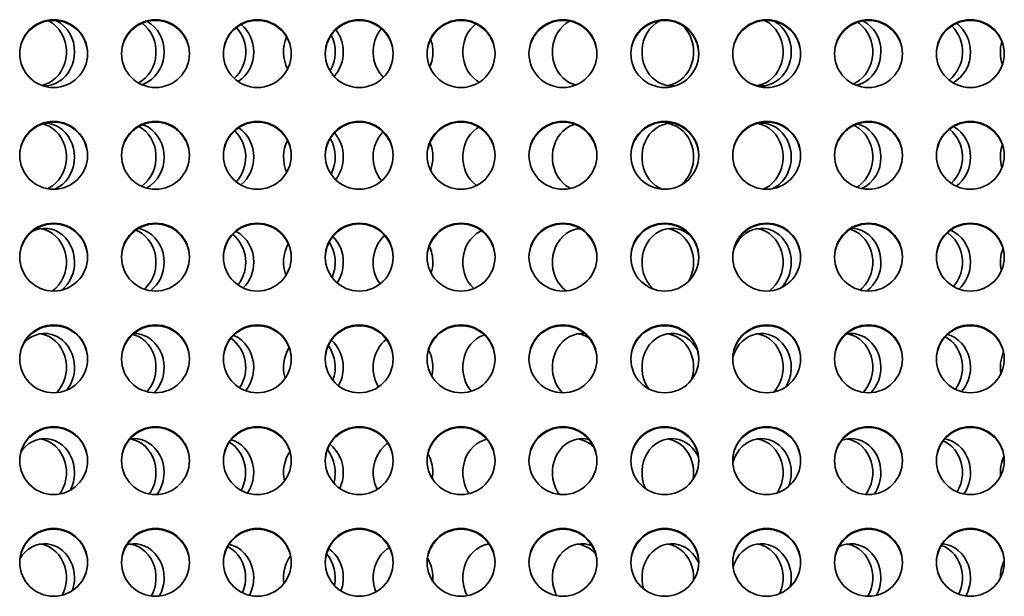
# Model space of a CAD drawing. Header units: millimetres. Extents: x -14862 to 14862, y -10512 to 10512.
# Tile 190 of 199: x 9162 to 9742, y 7243 to 7583. Entities that reach past the tile are written whole.
import ezdxf

# ---------------------------------------------------------------- set-up
doc = ezdxf.new("R2010")
doc.units = ezdxf.units.MM
doc.header["$LTSCALE"] = 4
doc.layers.add('几何体', color=7, linetype='Continuous', lineweight=35)

msp = doc.modelspace()

# ---------------------------------------------------------------- linework, layer by layer
at = {"layer": '几何体'}
for p, q in [((9438.187, 7273.559), (9438.598, 7273.49)), ((9405.292, 7251.762), (9405.379, 7253.743))]:
    msp.add_line(p, q, dxfattribs=at)
for points in [[(9178.915, 7582.091), (9179.319, 7581.885), (9181.38, 7580.601), (9183.272, 7579.016), (9184.961, 7577.159), (9186.418, 7575.062), (9187.615, 7572.763), (9188.533, 7570.303), (9189.154, 7567.727), (9189.467, 7565.079), (9189.467, 7562.407), (9189.154, 7559.759), (9188.533, 7557.182), (9187.615, 7554.723), (9186.418, 7552.424), (9184.961, 7550.327), (9183.272, 7548.47), (9181.38, 7546.885), (9179.319, 7545.601), (9177.126, 7544.641), (9174.929, 7544.039)], [(9234.043, 7580.684), (9234.159, 7580.601), (9236.051, 7579.016), (9237.74, 7577.159), (9239.197, 7575.062), (9240.394, 7572.763), (9241.312, 7570.303), (9241.933, 7567.727), (9242.246, 7565.079), (9242.246, 7562.407), (9241.933, 7559.759), (9241.312, 7557.182), (9240.394, 7554.723), (9239.197, 7552.424), (9237.74, 7550.327), (9236.051, 7548.47), (9234.159, 7546.885), (9232.098, 7545.601), (9231.884, 7545.49)], [(9486.004, 7581.919), (9485.939, 7581.885), (9483.878, 7580.601), (9481.985, 7579.016), (9480.296, 7577.159), (9478.84, 7575.062), (9477.642, 7572.763), (9476.724, 7570.303), (9476.104, 7567.727), (9475.79, 7565.079), (9475.79, 7562.407), (9476.104, 7559.759), (9476.724, 7557.182), (9477.642, 7554.723), (9478.84, 7552.424), (9480.296, 7550.327), (9481.985, 7548.47), (9483.878, 7546.885), (9485.939, 7545.601), (9488.132, 7544.641), (9489.508, 7544.224)], [(9539.211, 7582.135), (9538.718, 7581.885), (9536.657, 7580.601), (9534.765, 7579.016), (9533.075, 7577.159), (9531.619, 7575.062), (9530.421, 7572.763), (9529.504, 7570.303), (9528.883, 7567.727), (9528.569, 7565.079), (9528.569, 7562.407), (9528.883, 7559.759), (9529.504, 7557.182), (9530.421, 7554.723), (9531.619, 7552.424), (9533.075, 7550.327), (9534.765, 7548.47), (9536.657, 7546.885), (9538.718, 7545.601), (9540.911, 7544.641), (9543.197, 7544.022), (9545.535, 7543.754), (9547.884, 7543.843), (9548.928, 7543.999)], [(9600.733, 7582.288), (9601.552, 7581.885), (9603.613, 7580.601), (9605.505, 7579.016), (9607.194, 7577.159), (9608.651, 7575.062), (9609.848, 7572.763), (9610.766, 7570.303), (9611.387, 7567.727), (9611.7, 7565.079), (9611.7, 7562.407), (9611.387, 7559.759), (9610.766, 7557.182), (9609.848, 7554.723), (9608.651, 7552.424), (9607.194, 7550.327), (9605.505, 7548.47), (9603.613, 7546.885), (9601.552, 7545.601), (9599.358, 7544.641), (9597.072, 7544.022), (9596.524, 7543.927)], [(9655.457, 7581.234), (9656.392, 7580.601), (9658.284, 7579.016), (9659.973, 7577.159), (9661.43, 7575.062), (9662.627, 7572.763), (9663.545, 7570.303), (9664.166, 7567.727), (9664.479, 7565.079), (9664.479, 7562.407), (9664.166, 7559.759), (9663.545, 7557.182), (9662.627, 7554.723), (9661.43, 7552.424), (9659.973, 7550.327), (9658.284, 7548.47), (9656.392, 7546.885), (9654.331, 7545.601), (9652.903, 7544.933)], [(9430.72, 7580.318), (9429.206, 7579.016), (9427.517, 7577.159), (9426.061, 7575.062), (9424.863, 7572.763), (9423.945, 7570.303), (9423.324, 7567.727), (9423.011, 7565.079), (9423.011, 7562.407), (9423.324, 7559.759), (9423.945, 7557.182), (9424.863, 7554.723), (9426.061, 7552.424), (9427.517, 7550.327), (9429.206, 7548.47), (9431.098, 7546.885), (9432.687, 7545.86)], [(9552.135, 7579.559), (9552.726, 7579.016), (9554.415, 7577.159), (9555.871, 7575.062), (9557.069, 7572.763), (9557.987, 7570.303), (9558.607, 7567.727), (9558.921, 7565.079), (9558.921, 7562.407), (9558.607, 7559.759), (9557.987, 7557.182), (9557.069, 7554.723), (9555.871, 7552.424), (9554.415, 7550.327), (9552.726, 7548.47), (9550.833, 7546.885), (9548.772, 7545.601), (9546.579, 7544.641), (9544.293, 7544.022), (9543.745, 7543.927)], [(9175.673, 7543.775), (9176.082, 7543.754), (9178.43, 7543.843), (9180.748, 7544.288), (9182.992, 7545.079), (9185.124, 7546.204), (9187.105, 7547.642), (9188.9, 7549.367), (9190.476, 7551.348), (9191.806, 7553.551), (9192.866, 7555.935), (9193.637, 7558.459), (9194.105, 7561.077), (9194.262, 7563.743)], [(9233.989, 7544.421), (9235.772, 7545.079), (9237.903, 7546.204), (9239.884, 7547.642), (9241.679, 7549.367), (9243.256, 7551.348), (9244.586, 7553.551), (9245.646, 7555.935), (9246.416, 7558.459), (9246.885, 7561.077), (9247.042, 7563.743)], [(9592.815, 7544.978), (9593.69, 7544.641), (9595.976, 7544.022), (9598.314, 7543.754), (9600.663, 7543.843), (9602.981, 7544.288), (9605.225, 7545.079), (9607.357, 7546.204), (9609.338, 7547.642), (9611.133, 7549.367), (9612.709, 7551.348), (9614.039, 7553.551), (9615.099, 7555.935), (9615.87, 7558.459), (9616.338, 7561.077), (9616.495, 7563.743)], [(9654.848, 7544.07), (9655.76, 7544.288), (9658.004, 7545.079), (9660.136, 7546.204), (9662.117, 7547.642), (9663.912, 7549.367), (9665.488, 7551.348), (9666.818, 7553.551), (9667.878, 7555.935), (9668.649, 7558.459), (9669.117, 7561.077), (9669.274, 7563.743)], [(9175.619, 7521.294), (9177.126, 7520.845), (9179.319, 7519.885), (9181.38, 7518.601), (9183.272, 7517.016), (9184.961, 7515.159), (9186.418, 7513.062), (9187.615, 7510.763), (9188.533, 7508.303), (9189.154, 7505.727), (9189.467, 7503.079), (9189.467, 7500.407), (9189.154, 7497.759), (9188.533, 7495.182), (9187.615, 7492.723), (9186.418, 7490.424), (9184.961, 7488.327), (9183.272, 7486.47), (9181.38, 7484.885), (9179.319, 7483.601), (9178.291, 7483.103)], [(9194.262, 7501.743), (9194.105, 7504.409), (9193.637, 7507.027), (9192.866, 7509.551), (9191.806, 7511.935), (9190.476, 7514.138), (9188.9, 7516.119), (9187.105, 7517.844), (9185.124, 7519.282), (9182.992, 7520.407), (9180.748, 7521.198), (9178.43, 7521.643), (9177.13, 7521.736)], [(9232.248, 7519.805), (9234.159, 7518.601), (9236.051, 7517.016), (9237.74, 7515.159), (9239.197, 7513.062), (9240.394, 7510.763), (9241.312, 7508.303), (9241.933, 7505.727), (9242.246, 7503.079), (9242.246, 7500.407), (9241.933, 7497.759), (9241.312, 7495.182), (9240.394, 7492.723), (9239.197, 7490.424), (9237.74, 7488.327), (9236.051, 7486.47), (9234.159, 7484.885), (9233.693, 7484.558)], [(9247.042, 7501.743), (9246.885, 7504.409), (9246.416, 7507.027), (9245.646, 7509.551), (9244.586, 7511.935), (9243.256, 7514.138), (9241.679, 7516.119), (9239.884, 7517.844), (9237.903, 7519.282), (9235.772, 7520.407), (9234.526, 7520.892)], [(9432.356, 7519.433), (9431.098, 7518.601), (9429.206, 7517.016), (9427.517, 7515.159), (9426.061, 7513.062), (9424.863, 7510.763), (9423.945, 7508.303), (9423.324, 7505.727), (9423.011, 7503.079), (9423.011, 7500.407), (9423.324, 7497.759), (9423.945, 7495.182), (9424.863, 7492.723), (9426.061, 7490.424), (9427.517, 7488.327), (9429.206, 7486.47), (9431.039, 7484.928)], [(9488.907, 7521.096), (9488.132, 7520.845), (9485.939, 7519.885), (9483.878, 7518.601), (9481.985, 7517.016), (9480.296, 7515.159), (9478.84, 7513.062), (9477.642, 7510.763), (9476.724, 7508.303), (9476.104, 7505.727), (9475.79, 7503.079), (9475.79, 7500.407), (9476.104, 7497.759), (9476.724, 7495.182), (9477.642, 7492.723), (9478.84, 7490.424), (9480.296, 7488.327), (9481.985, 7486.47), (9483.878, 7484.885), (9485.939, 7483.601), (9486.558, 7483.291)], [(9546.88, 7521.724), (9545.535, 7521.732), (9543.197, 7521.464), (9540.911, 7520.845), (9538.718, 7519.885), (9536.657, 7518.601), (9534.765, 7517.016), (9533.075, 7515.159), (9531.619, 7513.062), (9530.421, 7510.763), (9529.504, 7508.303), (9528.883, 7505.727), (9528.569, 7503.079), (9528.569, 7500.407), (9528.883, 7497.759), (9529.504, 7495.182), (9530.421, 7492.723), (9531.619, 7490.424), (9533.075, 7488.327), (9534.765, 7486.47), (9536.657, 7484.885), (9538.718, 7483.601), (9540.426, 7482.821)], [(9543.745, 7521.559), (9544.293, 7521.464), (9546.579, 7520.845), (9548.772, 7519.885), (9550.833, 7518.601), (9552.726, 7517.016), (9554.415, 7515.159), (9555.871, 7513.062), (9557.069, 7510.763), (9557.987, 7508.303), (9558.607, 7505.727), (9558.921, 7503.079), (9558.921, 7500.407), (9558.607, 7497.759), (9557.987, 7495.182), (9557.069, 7492.723), (9555.871, 7490.424), (9554.415, 7488.327), (9552.726, 7486.47), (9550.833, 7484.885), (9550.569, 7484.697)], [(9616.495, 7501.743), (9616.338, 7504.409), (9615.87, 7507.027), (9615.099, 7509.551), (9614.039, 7511.935), (9612.709, 7514.138), (9611.133, 7516.119), (9609.338, 7517.844), (9607.357, 7519.282), (9605.225, 7520.407), (9602.981, 7521.198), (9600.663, 7521.643), (9598.314, 7521.732), (9596.407, 7521.541)], [(9596.49, 7521.565), (9597.072, 7521.464), (9599.358, 7520.845), (9601.552, 7519.885), (9603.613, 7518.601), (9605.505, 7517.016), (9607.194, 7515.159), (9608.651, 7513.062), (9609.848, 7510.763), (9610.766, 7508.303), (9611.387, 7505.727), (9611.7, 7503.079), (9611.7, 7500.407), (9611.387, 7497.759), (9610.766, 7495.182), (9609.848, 7492.723), (9608.651, 7490.424), (9607.194, 7488.327), (9605.505, 7486.47), (9603.613, 7484.885), (9601.552, 7483.601), (9599.952, 7482.863)], [(9653.336, 7520.368), (9654.331, 7519.885), (9656.392, 7518.601), (9658.284, 7517.016), (9659.973, 7515.159), (9661.43, 7513.062), (9662.627, 7510.763), (9663.545, 7508.303), (9664.166, 7505.727), (9664.479, 7503.079), (9664.479, 7500.407), (9664.166, 7497.759), (9663.545, 7495.182), (9662.627, 7492.723), (9661.43, 7490.424), (9659.973, 7488.327), (9658.284, 7486.47), (9656.392, 7484.885), (9655.046, 7484.001)], [(9669.274, 7501.743), (9669.117, 7504.409), (9668.649, 7507.027), (9667.878, 7509.551), (9666.818, 7511.935), (9665.488, 7514.138), (9663.912, 7516.119), (9662.117, 7517.844), (9660.136, 7519.282), (9658.004, 7520.407), (9655.76, 7521.198), (9655.52, 7521.261)], [(9182.212, 7482.761), (9182.992, 7483.079), (9185.124, 7484.204), (9187.105, 7485.642), (9188.9, 7487.367), (9190.476, 7489.348), (9191.806, 7491.551), (9192.866, 7493.935), (9193.637, 7496.459), (9194.105, 7499.077), (9194.262, 7501.743)], [(9605.023, 7482.993), (9605.225, 7483.079), (9607.357, 7484.204), (9609.338, 7485.642), (9611.133, 7487.367), (9612.709, 7489.348), (9614.039, 7491.551), (9615.099, 7493.935), (9615.87, 7496.459), (9616.338, 7499.077), (9616.495, 7501.743)], [(9194.262, 7439.743), (9194.105, 7442.409), (9193.637, 7445.027), (9192.866, 7447.551), (9191.806, 7449.935), (9190.476, 7452.138), (9188.9, 7454.119), (9187.105, 7455.844), (9185.124, 7457.282), (9182.992, 7458.407), (9180.748, 7459.198), (9178.43, 7459.643), (9176.082, 7459.732), (9173.743, 7459.464), (9171.457, 7458.845), (9169.639, 7458.076)], [(9174.291, 7459.559), (9174.839, 7459.464), (9177.126, 7458.845), (9179.319, 7457.885), (9181.38, 7456.601), (9183.272, 7455.016), (9184.961, 7453.159), (9186.418, 7451.062), (9187.615, 7448.763), (9188.533, 7446.303), (9189.154, 7443.727), (9189.467, 7441.079), (9189.467, 7438.407), (9189.154, 7435.759), (9188.533, 7433.182), (9187.615, 7430.723), (9186.418, 7428.424), (9184.961, 7426.327), (9183.272, 7424.47), (9181.38, 7422.885), (9181.233, 7422.78)], [(9247.042, 7439.743), (9246.885, 7442.409), (9246.416, 7445.027), (9245.646, 7447.551), (9244.586, 7449.935), (9243.256, 7452.138), (9241.679, 7454.119), (9239.884, 7455.844), (9237.903, 7457.282), (9235.772, 7458.407), (9233.527, 7459.198), (9231.813, 7459.562)], [(9491.948, 7459.68), (9490.418, 7459.464), (9488.132, 7458.845), (9485.939, 7457.885), (9483.878, 7456.601), (9481.985, 7455.016), (9480.296, 7453.159), (9478.84, 7451.062), (9477.642, 7448.763), (9476.724, 7446.303), (9476.104, 7443.727), (9475.79, 7441.079), (9475.79, 7438.407), (9476.104, 7435.759), (9476.724, 7433.182), (9477.642, 7430.723), (9478.84, 7428.424), (9480.296, 7426.327), (9481.985, 7424.47), (9483.878, 7422.885), (9483.913, 7422.859)], [(9490.966, 7459.559), (9491.514, 7459.464), (9492.8, 7459.161)], [(9557.343, 7455.148), (9556.559, 7455.844), (9554.578, 7457.282), (9552.446, 7458.407), (9550.202, 7459.198), (9547.884, 7459.643), (9545.535, 7459.732), (9543.197, 7459.464), (9540.911, 7458.845), (9538.718, 7457.885), (9536.657, 7456.601), (9534.765, 7455.016), (9533.075, 7453.159), (9531.619, 7451.062), (9530.421, 7448.763), (9529.504, 7446.303), (9528.883, 7443.727), (9528.569, 7441.079), (9528.569, 7438.407), (9528.883, 7435.759), (9529.504, 7433.182), (9530.421, 7430.723), (9531.619, 7428.424), (9533.075, 7426.327), (9534.765, 7424.47), (9535.414, 7423.875)], [(9543.745, 7459.559), (9544.293, 7459.464), (9546.579, 7458.845), (9548.772, 7457.885), (9550.833, 7456.601), (9552.726, 7455.016), (9554.415, 7453.159), (9555.871, 7451.062), (9557.069, 7448.763), (9557.987, 7446.303), (9558.607, 7443.727), (9558.921, 7441.079), (9558.921, 7438.407), (9558.607, 7435.759), (9557.987, 7433.182), (9557.069, 7430.723), (9555.871, 7428.424), (9555.8, 7428.306)], [(9616.495, 7439.743), (9616.338, 7442.409), (9615.87, 7445.027), (9615.099, 7447.551), (9614.039, 7449.935), (9612.709, 7452.138), (9611.133, 7454.119), (9609.338, 7455.844), (9607.357, 7457.282), (9605.225, 7458.407), (9602.981, 7459.198), (9600.663, 7459.643), (9598.314, 7459.732), (9595.976, 7459.464), (9593.69, 7458.845), (9591.497, 7457.885), (9589.436, 7456.601), (9587.544, 7455.016), (9585.854, 7453.159), (9584.398, 7451.062), (9583.2, 7448.763), (9582.589, 7447.233)], [(9596.524, 7459.559), (9597.072, 7459.464), (9599.358, 7458.845), (9601.552, 7457.885), (9603.613, 7456.601), (9605.505, 7455.016), (9607.194, 7453.159), (9608.651, 7451.062), (9609.848, 7448.763), (9610.766, 7446.303), (9611.387, 7443.727), (9611.7, 7441.079), (9611.7, 7438.407), (9611.387, 7435.759), (9610.766, 7433.182), (9609.848, 7430.723), (9608.651, 7428.424), (9607.194, 7426.327), (9605.505, 7424.47), (9603.613, 7422.885), (9603.531, 7422.826)], [(9651.156, 7459.156), (9652.138, 7458.845), (9654.331, 7457.885), (9656.392, 7456.601), (9658.284, 7455.016), (9659.973, 7453.159), (9661.43, 7451.062), (9662.627, 7448.763), (9663.545, 7446.303), (9664.166, 7443.727), (9664.479, 7441.079), (9664.479, 7438.407), (9664.166, 7435.759), (9663.545, 7433.182), (9662.627, 7430.723), (9661.43, 7428.424), (9659.973, 7426.327), (9658.284, 7424.47), (9657.047, 7423.384)], [(9669.274, 7439.743), (9669.117, 7442.409), (9668.649, 7445.027), (9667.878, 7447.551), (9666.818, 7449.935), (9665.488, 7452.138), (9663.912, 7454.119), (9662.117, 7455.844), (9660.136, 7457.282), (9658.004, 7458.407), (9655.76, 7459.198), (9653.442, 7459.643), (9652.116, 7459.737)], [(9230.415, 7458.655), (9232.098, 7457.885), (9234.159, 7456.601), (9236.051, 7455.016), (9237.74, 7453.159), (9239.197, 7451.062), (9240.394, 7448.763), (9241.312, 7446.303), (9241.933, 7443.727), (9242.246, 7441.079), (9242.246, 7438.407), (9241.933, 7435.759), (9241.312, 7433.182), (9240.394, 7430.723), (9239.197, 7428.424), (9237.74, 7426.327), (9236.051, 7424.47), (9235.405, 7423.878)], [(9434.023, 7458.309), (9433.159, 7457.885), (9431.098, 7456.601), (9429.206, 7455.016), (9427.517, 7453.159), (9426.061, 7451.062), (9424.863, 7448.763), (9423.945, 7446.303), (9423.324, 7443.727), (9423.011, 7441.079), (9423.011, 7438.407), (9423.324, 7435.759), (9423.945, 7433.182), (9424.863, 7430.723), (9426.061, 7428.424), (9427.517, 7426.327), (9429.206, 7424.47), (9429.471, 7424.221)], [(9708.469, 7457.084), (9709.171, 7456.601), (9711.063, 7455.016), (9712.752, 7453.159), (9714.209, 7451.062), (9715.406, 7448.763), (9716.324, 7446.303), (9716.945, 7443.727), (9717.258, 7441.079), (9717.258, 7438.407), (9716.945, 7435.759), (9716.324, 7433.182), (9715.406, 7430.723), (9714.209, 7428.424), (9712.752, 7426.327), (9711.998, 7425.436)], [(9722.054, 7439.743), (9721.897, 7442.409), (9721.428, 7445.027), (9720.658, 7447.551), (9719.598, 7449.935), (9718.267, 7452.138), (9716.691, 7454.119), (9714.896, 7455.844), (9712.915, 7457.282), (9710.784, 7458.407), (9710.332, 7458.596)], [(9194.262, 7377.743), (9194.105, 7380.409), (9193.637, 7383.027), (9192.866, 7385.551), (9191.806, 7387.935), (9190.476, 7390.138), (9188.9, 7392.119), (9187.105, 7393.844), (9185.124, 7395.282), (9182.992, 7396.407), (9180.748, 7397.198), (9178.43, 7397.643), (9176.082, 7397.732), (9173.743, 7397.464), (9171.457, 7396.845), (9169.264, 7395.885), (9167.203, 7394.601), (9165.311, 7393.016), (9164.682, 7392.382)], [(9174.291, 7397.559), (9174.839, 7397.464), (9177.126, 7396.845), (9179.319, 7395.885), (9181.38, 7394.601), (9183.272, 7393.016), (9184.961, 7391.159), (9186.418, 7389.062), (9187.615, 7386.763), (9188.533, 7384.303), (9189.154, 7381.727), (9189.467, 7379.079), (9189.467, 7376.407), (9189.154, 7373.759), (9188.533, 7371.182), (9187.615, 7368.723), (9186.418, 7366.424), (9184.961, 7364.327), (9183.647, 7362.841)], [(9228.629, 7397.236), (9229.905, 7396.845), (9232.098, 7395.885), (9234.159, 7394.601), (9236.051, 7393.016), (9237.74, 7391.159), (9239.197, 7389.062), (9240.394, 7386.763), (9241.312, 7384.303), (9241.933, 7381.727), (9242.246, 7379.079), (9242.246, 7376.407), (9241.933, 7373.759), (9241.312, 7371.182), (9240.394, 7368.723), (9239.197, 7366.424), (9237.74, 7364.327), (9236.964, 7363.412)], [(9247.042, 7377.743), (9246.885, 7380.409), (9246.416, 7383.027), (9245.646, 7385.551), (9244.586, 7387.935), (9243.256, 7390.138), (9241.679, 7392.119), (9239.884, 7393.844), (9237.903, 7395.282), (9235.772, 7396.407), (9233.527, 7397.198), (9231.209, 7397.643), (9229.216, 7397.741)], [(9299.821, 7377.743), (9299.664, 7380.409), (9299.196, 7383.027), (9298.425, 7385.551), (9297.365, 7387.935), (9296.035, 7390.138), (9294.458, 7392.119), (9292.663, 7393.844), (9290.683, 7395.282), (9288.551, 7396.407), (9287.992, 7396.639)], [(9435.65, 7396.947), (9435.353, 7396.845), (9433.159, 7395.885), (9431.098, 7394.601), (9429.206, 7393.016), (9427.517, 7391.159), (9426.061, 7389.062), (9424.863, 7386.763), (9423.945, 7384.303), (9423.324, 7381.727), (9423.011, 7379.079), (9423.011, 7376.407), (9423.324, 7373.759), (9423.945, 7371.182), (9424.863, 7368.723), (9426.061, 7366.424), (9427.517, 7364.327), (9428.031, 7363.708)], [(9494.832, 7397.671), (9492.756, 7397.732), (9490.418, 7397.464), (9488.132, 7396.845), (9485.939, 7395.885), (9483.878, 7394.601), (9481.985, 7393.016), (9480.296, 7391.159), (9478.84, 7389.062), (9477.642, 7386.763), (9476.724, 7384.303), (9476.104, 7381.727), (9475.79, 7379.079), (9475.79, 7376.407), (9476.104, 7373.759), (9476.724, 7371.182), (9477.642, 7368.723), (9478.84, 7366.424), (9480.296, 7364.327), (9481.676, 7362.774)], [(9561.088, 7388.258), (9559.93, 7390.138), (9558.354, 7392.119), (9556.559, 7393.844), (9554.578, 7395.282), (9552.446, 7396.407), (9550.202, 7397.198), (9547.884, 7397.643), (9545.535, 7397.732), (9543.197, 7397.464), (9540.911, 7396.845), (9538.718, 7395.885), (9536.657, 7394.601), (9534.765, 7393.016), (9533.075, 7391.159), (9531.619, 7389.062), (9530.421, 7386.763), (9529.504, 7384.303), (9528.883, 7381.727), (9528.569, 7379.079), (9528.569, 7376.407), (9528.883, 7373.759), (9529.504, 7371.182), (9530.421, 7368.723), (9531.619, 7366.424), (9532.414, 7365.209)], [(9543.745, 7397.559), (9544.293, 7397.464), (9546.579, 7396.845), (9548.772, 7395.885), (9550.833, 7394.601), (9552.726, 7393.016), (9554.415, 7391.159), (9555.871, 7389.062), (9557.069, 7386.763), (9557.987, 7384.303), (9558.607, 7381.727), (9558.921, 7379.079), (9558.921, 7376.407), (9558.607, 7373.759), (9557.987, 7371.182), (9557.759, 7370.479)], [(9616.495, 7377.743), (9616.338, 7380.409), (9615.87, 7383.027), (9615.099, 7385.551), (9614.039, 7387.935), (9612.709, 7390.138), (9611.133, 7392.119), (9609.338, 7393.844), (9607.357, 7395.282), (9605.225, 7396.407), (9602.981, 7397.198), (9600.663, 7397.643), (9598.314, 7397.732), (9595.976, 7397.464), (9593.69, 7396.845), (9591.497, 7395.885), (9589.436, 7394.601), (9587.544, 7393.016), (9585.854, 7391.159), (9584.398, 7389.062), (9583.2, 7386.763), (9582.283, 7384.303), (9582.005, 7383.313)], [(9596.524, 7397.559), (9597.072, 7397.464), (9599.358, 7396.845), (9601.552, 7395.885), (9603.613, 7394.601), (9605.505, 7393.016), (9607.194, 7391.159), (9608.651, 7389.062), (9609.848, 7386.763), (9610.766, 7384.303), (9611.387, 7381.727), (9611.7, 7379.079), (9611.7, 7376.407), (9611.387, 7373.759), (9610.766, 7371.182), (9609.848, 7368.723), (9608.651, 7366.424), (9607.194, 7364.327), (9606.254, 7363.234)], [(9669.274, 7377.743), (9669.117, 7380.409), (9668.649, 7383.027), (9667.878, 7385.551), (9666.818, 7387.935), (9665.488, 7390.138), (9663.912, 7392.119), (9662.117, 7393.844), (9660.136, 7395.282), (9658.004, 7396.407), (9655.76, 7397.198), (9653.442, 7397.643), (9651.093, 7397.732), (9648.926, 7397.496)], [(9649.303, 7397.559), (9649.851, 7397.464), (9652.138, 7396.845), (9654.331, 7395.885), (9656.392, 7394.601), (9658.284, 7393.016), (9659.973, 7391.159), (9661.43, 7389.062), (9662.627, 7386.763), (9663.545, 7384.303), (9664.166, 7381.727), (9664.479, 7379.079), (9664.479, 7376.407), (9664.166, 7373.759), (9663.545, 7371.182), (9662.627, 7368.723), (9661.43, 7366.424), (9659.973, 7364.327), (9658.834, 7363.021)], [(9707.212, 7395.831), (9709.171, 7394.601), (9711.063, 7393.016), (9712.752, 7391.159), (9714.209, 7389.062), (9715.406, 7386.763), (9716.324, 7384.303), (9716.945, 7381.727), (9717.258, 7379.079), (9717.258, 7376.407), (9716.945, 7373.759), (9716.324, 7371.182), (9715.406, 7368.723), (9714.209, 7366.424), (9713.14, 7364.832)], [(9722.054, 7377.743), (9721.897, 7380.409), (9721.428, 7383.027), (9720.658, 7385.551), (9719.598, 7387.935), (9718.267, 7390.138), (9716.691, 7392.119), (9714.896, 7393.844), (9712.915, 7395.282), (9710.784, 7396.407), (9708.576, 7397.188)], [(9404.78, 7372.569), (9405.222, 7375.077), (9405.379, 7377.743)], [(9194.262, 7315.743), (9194.105, 7318.409), (9193.637, 7321.027), (9192.866, 7323.551), (9191.806, 7325.935), (9190.476, 7328.138), (9188.9, 7330.119), (9187.105, 7331.844), (9185.124, 7333.282), (9182.992, 7334.407), (9180.748, 7335.198), (9178.43, 7335.643), (9176.082, 7335.732), (9173.743, 7335.464), (9171.457, 7334.845), (9169.264, 7333.885), (9167.203, 7332.601), (9165.311, 7331.016), (9163.621, 7329.159), (9162.817, 7328.073)], [(9174.291, 7335.559), (9174.839, 7335.464), (9177.126, 7334.845), (9179.319, 7333.885), (9181.38, 7332.601), (9183.272, 7331.016), (9184.961, 7329.159), (9186.418, 7327.062), (9187.615, 7324.763), (9188.533, 7322.303), (9189.154, 7319.727), (9189.467, 7317.079), (9189.467, 7314.407), (9189.154, 7311.759), (9188.533, 7309.182), (9187.615, 7306.723), (9186.418, 7304.424), (9185.543, 7303.097)], [(9247.042, 7315.743), (9246.885, 7318.409), (9246.416, 7321.027), (9245.646, 7323.551), (9244.586, 7325.935), (9243.256, 7328.138), (9241.679, 7330.119), (9239.884, 7331.844), (9237.903, 7333.282), (9235.772, 7334.407), (9233.527, 7335.198), (9231.209, 7335.643), (9228.861, 7335.732), (9226.946, 7335.54)], [(9226.976, 7335.574), (9227.619, 7335.464), (9229.905, 7334.845), (9232.098, 7333.885), (9234.159, 7332.601), (9236.051, 7331.016), (9237.74, 7329.159), (9239.197, 7327.062), (9240.394, 7324.763), (9241.312, 7322.303), (9241.933, 7319.727), (9242.246, 7317.079), (9242.246, 7314.407), (9241.933, 7311.759), (9241.312, 7309.182), (9240.394, 7306.723), (9239.197, 7304.424), (9238.334, 7303.113)], [(9285.43, 7333.579), (9286.938, 7332.601), (9288.83, 7331.016), (9290.519, 7329.159), (9291.976, 7327.062), (9293.174, 7324.763), (9294.091, 7322.303), (9294.712, 7319.727), (9295.025, 7317.079), (9295.025, 7314.407), (9294.712, 7311.759), (9294.091, 7309.182), (9293.174, 7306.723), (9292.426, 7305.208)], [(9299.821, 7315.743), (9299.664, 7318.409), (9299.196, 7321.027), (9298.425, 7323.551), (9297.365, 7325.935), (9296.035, 7328.138), (9294.458, 7330.119), (9292.663, 7331.844), (9290.683, 7333.282), (9288.551, 7334.407), (9286.587, 7335.119)], [(9378.906, 7333.009), (9378.319, 7332.601), (9376.427, 7331.016), (9374.738, 7329.159), (9373.281, 7327.062), (9372.084, 7324.763), (9371.166, 7322.303), (9370.545, 7319.727), (9370.232, 7317.079), (9370.232, 7314.407), (9370.545, 7311.759), (9371.166, 7309.182), (9372.084, 7306.723), (9372.529, 7305.784)], [(9437.168, 7335.367), (9435.353, 7334.845), (9433.159, 7333.885), (9431.098, 7332.601), (9429.206, 7331.016), (9427.517, 7329.159), (9426.061, 7327.062), (9424.863, 7324.763), (9423.945, 7322.303), (9423.324, 7319.727), (9423.011, 7317.079), (9423.011, 7314.407), (9423.324, 7311.759), (9423.945, 7309.182), (9424.863, 7306.723), (9426.061, 7304.424), (9426.753, 7303.355)], [(9497.279, 7335.236), (9495.105, 7335.643), (9492.756, 7335.732), (9490.418, 7335.464), (9488.132, 7334.845), (9485.939, 7333.885), (9483.878, 7332.601), (9481.985, 7331.016), (9480.296, 7329.159), (9478.84, 7327.062), (9477.642, 7324.763), (9476.724, 7322.303), (9476.104, 7319.727), (9475.79, 7317.079), (9475.79, 7314.407), (9476.104, 7311.759), (9476.724, 7309.182), (9477.642, 7306.723), (9478.84, 7304.424), (9479.865, 7302.89)], [(9561.84, 7324.729), (9561.26, 7325.935), (9559.93, 7328.138), (9558.354, 7330.119), (9556.559, 7331.844), (9554.578, 7333.282), (9552.446, 7334.407), (9550.202, 7335.198), (9547.884, 7335.643), (9545.535, 7335.732), (9543.197, 7335.464), (9540.911, 7334.845), (9538.718, 7333.885), (9536.657, 7332.601), (9534.765, 7331.016), (9533.075, 7329.159), (9531.619, 7327.062), (9530.421, 7324.763), (9529.504, 7322.303), (9528.883, 7319.727), (9528.569, 7317.079), (9528.569, 7314.407), (9528.883, 7311.759), (9529.504, 7309.182), (9530.421, 7306.723), (9530.599, 7306.333)], [(9543.745, 7335.559), (9544.293, 7335.464), (9546.579, 7334.845), (9548.772, 7333.885), (9550.833, 7332.601), (9552.726, 7331.016), (9554.415, 7329.159), (9555.871, 7327.062), (9557.069, 7324.763), (9557.987, 7322.303), (9558.607, 7319.727), (9558.921, 7317.079), (9558.921, 7314.407), (9558.607, 7311.759), (9558.583, 7311.623)], [(9616.495, 7315.743), (9616.338, 7318.409), (9615.87, 7321.027), (9615.099, 7323.551), (9614.039, 7325.935), (9612.709, 7328.138), (9611.133, 7330.119), (9609.338, 7331.844), (9607.357, 7333.282), (9605.225, 7334.407), (9602.981, 7335.198), (9600.663, 7335.643), (9598.314, 7335.732), (9595.976, 7335.464), (9593.69, 7334.845), (9591.497, 7333.885), (9589.436, 7332.601), (9587.544, 7331.016), (9585.854, 7329.159), (9584.398, 7327.062), (9583.2, 7324.763), (9582.283, 7322.303), (9582.029, 7321.405)], [(9596.524, 7335.559), (9597.072, 7335.464), (9599.358, 7334.845), (9601.552, 7333.885), (9603.613, 7332.601), (9605.505, 7331.016), (9607.194, 7329.159), (9608.651, 7327.062), (9609.848, 7324.763), (9610.766, 7322.303), (9611.387, 7319.727), (9611.7, 7317.079), (9611.7, 7314.407), (9611.387, 7311.759), (9610.766, 7309.182), (9609.848, 7306.723), (9608.651, 7304.424), (9608.248, 7303.785)], [(9669.274, 7315.743), (9669.117, 7318.409), (9668.649, 7321.027), (9667.878, 7323.551), (9666.818, 7325.935), (9665.488, 7328.138), (9663.912, 7330.119), (9662.117, 7331.844), (9660.136, 7333.282), (9658.004, 7334.407), (9655.76, 7335.198), (9653.442, 7335.643), (9651.093, 7335.732), (9648.755, 7335.464), (9646.469, 7334.845), (9646.322, 7334.792)], [(9649.303, 7335.559), (9649.851, 7335.464), (9652.138, 7334.845), (9654.331, 7333.885), (9656.392, 7332.601), (9658.284, 7331.016), (9659.973, 7329.159), (9661.43, 7327.062), (9662.627, 7324.763), (9663.545, 7322.303), (9664.166, 7319.727), (9664.479, 7317.079), (9664.479, 7314.407), (9664.166, 7311.759), (9663.545, 7309.182), (9662.627, 7306.723), (9661.43, 7304.424), (9660.369, 7302.843)], [(9706.024, 7334.408), (9707.11, 7333.885), (9709.171, 7332.601), (9711.063, 7331.016), (9712.752, 7329.159), (9714.209, 7327.062), (9715.406, 7324.763), (9716.324, 7322.303), (9716.945, 7319.727), (9717.258, 7317.079), (9717.258, 7314.407), (9716.945, 7311.759), (9716.324, 7309.182), (9715.406, 7306.723), (9714.209, 7304.424), (9714.173, 7304.365)], [(9722.054, 7315.743), (9721.897, 7318.409), (9721.428, 7321.027), (9720.658, 7323.551), (9719.598, 7325.935), (9718.267, 7328.138), (9716.691, 7330.119), (9714.896, 7331.844), (9712.915, 7333.282), (9710.784, 7334.407), (9708.539, 7335.198), (9706.948, 7335.542)], [(9405.082, 7312.082), (9405.222, 7313.077), (9405.379, 7315.743)], [(9194.262, 7253.743), (9194.105, 7256.409), (9193.637, 7259.027), (9192.866, 7261.551), (9191.806, 7263.935), (9190.476, 7266.138), (9188.9, 7268.119), (9187.105, 7269.844), (9185.124, 7271.282), (9182.992, 7272.407), (9180.748, 7273.198), (9178.43, 7273.643), (9176.082, 7273.732), (9173.743, 7273.464), (9171.457, 7272.845), (9169.264, 7271.885), (9167.203, 7270.601), (9165.311, 7269.016), (9163.621, 7267.159), (9162.166, 7265.063)], [(9174.291, 7273.559), (9174.839, 7273.464), (9177.126, 7272.845), (9179.319, 7271.885), (9181.38, 7270.601), (9183.272, 7269.016), (9184.961, 7267.159), (9186.418, 7265.062), (9187.615, 7262.763), (9188.533, 7260.303), (9189.154, 7257.727), (9189.467, 7255.079), (9189.467, 7252.407), (9189.154, 7249.759), (9188.533, 7247.182), (9187.615, 7244.723), (9186.981, 7243.418)], [(9247.042, 7253.743), (9246.885, 7256.409), (9246.416, 7259.027), (9245.646, 7261.551), (9244.586, 7263.935), (9243.256, 7266.138), (9241.679, 7268.119), (9239.884, 7269.844), (9237.903, 7271.282), (9235.772, 7272.407), (9233.527, 7273.198), (9231.209, 7273.643), (9228.861, 7273.732), (9226.522, 7273.464), (9225.132, 7273.132)], [(9227.07, 7273.559), (9227.619, 7273.464), (9229.905, 7272.845), (9232.098, 7271.885), (9234.159, 7270.601), (9236.051, 7269.016), (9237.74, 7267.159), (9239.197, 7265.062), (9240.394, 7262.763), (9241.312, 7260.303), (9241.933, 7257.727), (9242.246, 7255.079), (9242.246, 7252.407), (9241.933, 7249.759), (9241.312, 7247.182), (9240.394, 7244.723), (9239.497, 7242.939)], [(9299.821, 7253.743), (9299.664, 7256.409), (9299.196, 7259.027), (9298.425, 7261.551), (9297.365, 7263.935), (9296.035, 7266.138), (9294.458, 7268.119), (9292.663, 7269.844), (9290.683, 7271.282), (9288.551, 7272.407), (9286.306, 7273.198), (9285.326, 7273.43)], [(9438.519, 7273.607), (9437.639, 7273.464), (9435.353, 7272.845), (9433.159, 7271.885), (9431.098, 7270.601), (9429.206, 7269.016), (9427.517, 7267.159), (9426.061, 7265.062), (9424.863, 7262.763), (9423.945, 7260.303), (9423.324, 7257.727), (9423.011, 7255.079), (9423.011, 7252.407), (9423.324, 7249.759), (9423.945, 7247.182), (9424.863, 7244.723), (9425.656, 7243.124)], [(9499.146, 7272.624), (9497.422, 7273.198), (9495.105, 7273.643), (9492.756, 7273.732), (9490.418, 7273.464), (9488.132, 7272.845), (9485.939, 7271.885), (9483.878, 7270.601), (9481.985, 7269.016), (9480.296, 7267.159), (9478.84, 7265.062), (9477.642, 7262.763), (9476.724, 7260.303), (9476.104, 7257.727), (9475.79, 7255.079), (9475.79, 7252.407), (9476.104, 7249.759), (9476.724, 7247.182), (9477.642, 7244.723), (9478.45, 7243.098)], [(9561.982, 7262.402), (9561.26, 7263.935), (9559.93, 7266.138), (9558.354, 7268.119), (9556.559, 7269.844), (9554.578, 7271.282), (9552.446, 7272.407), (9550.202, 7273.198), (9547.884, 7273.643), (9545.535, 7273.732), (9543.197, 7273.464), (9540.911, 7272.845), (9538.718, 7271.885), (9536.657, 7270.601), (9534.765, 7269.016), (9533.075, 7267.159), (9531.619, 7265.062), (9530.421, 7262.763), (9529.504, 7260.303), (9528.883, 7257.727), (9528.569, 7255.079), (9528.569, 7252.407), (9528.883, 7249.759), (9529.504, 7247.182), (9529.515, 7247.144)], [(9543.745, 7273.559), (9544.293, 7273.464), (9546.579, 7272.845), (9548.772, 7271.885), (9550.833, 7270.601), (9552.726, 7269.016), (9554.415, 7267.159), (9555.871, 7265.062), (9557.069, 7262.763), (9557.987, 7260.303), (9558.607, 7257.727), (9558.921, 7255.079), (9558.921, 7252.407), (9558.902, 7252.119)], [(9616.495, 7253.743), (9616.338, 7256.409), (9615.87, 7259.027), (9615.099, 7261.551), (9614.039, 7263.935), (9612.709, 7266.138), (9611.133, 7268.119), (9609.338, 7269.844), (9607.357, 7271.282), (9605.225, 7272.407), (9602.981, 7273.198), (9600.663, 7273.643), (9598.314, 7273.732), (9595.976, 7273.464), (9593.69, 7272.845), (9591.497, 7271.885), (9589.436, 7270.601), (9587.544, 7269.016), (9585.854, 7267.159), (9584.398, 7265.062), (9583.2, 7262.763), (9582.283, 7260.303), (9582.182, 7259.963)], [(9596.524, 7273.559), (9597.072, 7273.464), (9599.358, 7272.845), (9601.552, 7271.885), (9603.613, 7270.601), (9605.505, 7269.016), (9607.194, 7267.159), (9608.651, 7265.062), (9609.848, 7262.763), (9610.766, 7260.303), (9611.387, 7257.727), (9611.7, 7255.079), (9611.7, 7252.407), (9611.387, 7249.759), (9610.766, 7247.182), (9609.848, 7244.723), (9609.663, 7244.317)], [(9669.274, 7253.743), (9669.117, 7256.409), (9668.649, 7259.027), (9667.878, 7261.551), (9666.818, 7263.935), (9665.488, 7266.138), (9663.912, 7268.119), (9662.117, 7269.844), (9660.136, 7271.282), (9658.004, 7272.407), (9655.76, 7273.198), (9653.442, 7273.643), (9651.093, 7273.732), (9648.755, 7273.464), (9646.469, 7272.845), (9644.444, 7271.972)], [(9649.303, 7273.559), (9649.851, 7273.464), (9652.138, 7272.845), (9654.331, 7271.885), (9656.392, 7270.601), (9658.284, 7269.016), (9659.973, 7267.159), (9661.43, 7265.062), (9662.627, 7262.763), (9663.545, 7260.303), (9664.166, 7257.727), (9664.479, 7255.079), (9664.479, 7252.407), (9664.166, 7249.759), (9663.545, 7247.182), (9662.627, 7244.723), (9661.643, 7242.787)], [(9722.054, 7253.743), (9721.897, 7256.409), (9721.428, 7259.027), (9720.658, 7261.551), (9719.598, 7263.935), (9718.267, 7266.138), (9716.691, 7268.119), (9714.896, 7269.844), (9712.915, 7271.282), (9710.784, 7272.407), (9708.539, 7273.198), (9706.221, 7273.643), (9705.514, 7273.707)], [(9284.502, 7272.077), (9284.877, 7271.885), (9286.938, 7270.601), (9288.83, 7269.016), (9290.519, 7267.159), (9291.976, 7265.062), (9293.174, 7262.763), (9294.091, 7260.303), (9294.712, 7257.727), (9295.025, 7255.079), (9295.025, 7252.407), (9294.712, 7249.759), (9294.091, 7247.182), (9293.212, 7244.809)], [(9379.752, 7271.536), (9378.319, 7270.601), (9376.427, 7269.016), (9374.738, 7267.159), (9373.281, 7265.062), (9372.084, 7262.763), (9371.166, 7260.303), (9370.545, 7257.727), (9370.232, 7255.079), (9370.232, 7252.407), (9370.545, 7249.759), (9371.166, 7247.182), (9371.811, 7245.365)], [(9704.946, 7272.835), (9707.11, 7271.885), (9709.171, 7270.601), (9711.063, 7269.016), (9712.752, 7267.159), (9714.209, 7265.062), (9715.406, 7262.763), (9716.324, 7260.303), (9716.945, 7257.727), (9717.258, 7255.079), (9717.258, 7252.407), (9716.945, 7249.759), (9716.324, 7247.182), (9715.406, 7244.723), (9715.075, 7244.014)]]:
    msp.add_lwpolyline(points, dxfattribs=at)
for centre in [(9181.982, 7562.751), (9241.982, 7562.751), (9301.982, 7562.751), (9361.982, 7562.751), (9421.982, 7562.751), (9481.982, 7562.751), (9541.982, 7562.751), (9601.982, 7562.751), (9661.982, 7562.751), (9721.982, 7562.751), (9181.982, 7502.757), (9241.982, 7502.757), (9301.982, 7502.757), (9361.982, 7502.757), (9421.982, 7502.757), (9481.982, 7502.757), (9541.982, 7502.757), (9601.982, 7502.757), (9661.982, 7502.757), (9721.982, 7502.757), (9181.982, 7442.763), (9241.982, 7442.763), (9301.982, 7442.763), (9361.982, 7442.763), (9421.982, 7442.763), (9481.982, 7442.763), (9541.982, 7442.763), (9601.982, 7442.763), (9661.982, 7442.763), (9721.982, 7442.763), (9181.982, 7382.769), (9241.982, 7382.769), (9301.982, 7382.769), (9361.982, 7382.769), (9421.982, 7382.769), (9481.982, 7382.769), (9541.982, 7382.769), (9601.982, 7382.769), (9661.982, 7382.769), (9721.982, 7382.769), (9181.982, 7322.774), (9241.982, 7322.774), (9301.982, 7322.774), (9361.982, 7322.774), (9421.982, 7322.774), (9481.982, 7322.774), (9541.982, 7322.774), (9601.982, 7322.774), (9661.982, 7322.774), (9721.982, 7322.774), (9181.982, 7262.78), (9241.982, 7262.78), (9301.982, 7262.78), (9361.982, 7262.78), (9421.982, 7262.78), (9481.982, 7262.78), (9541.982, 7262.78), (9601.982, 7262.78), (9661.982, 7262.78), (9721.982, 7262.78)]:
    msp.add_circle(centre, 19.999, dxfattribs=at)
for centre, radius, start, end in [((9181.981, 7562.329), 19.999, 89.997116, 179.391947), ((9181.983, 7562.329), 19.999, 0.608053, 90.002884), ((9174.193, 7564.371), 20.079, 358.20741, 63.156803), ((9241.981, 7562.329), 19.999, 89.997116, 179.391947), ((9226.809, 7564.324), 20.241, 358.353772, 59.318879), ((9241.983, 7562.329), 19.999, 0.608053, 90.002884), ((9301.981, 7562.329), 19.999, 89.997116, 179.391947), ((9301.983, 7562.329), 19.999, 0.608053, 90.002884), ((9361.981, 7562.329), 19.999, 89.997116, 179.391947), ((9361.983, 7562.329), 19.999, 0.608053, 90.002884), ((9421.981, 7562.329), 19.999, 89.997116, 179.391947), ((9421.983, 7562.329), 19.999, 0.608053, 90.002884), ((9481.981, 7562.329), 19.999, 89.997116, 179.391947), ((9481.983, 7562.329), 19.999, 0.608053, 90.002884), ((9541.981, 7562.329), 19.999, 89.997116, 179.391947), ((9541.983, 7562.329), 19.999, 0.608054, 90.002884), ((9601.981, 7562.329), 19.999, 89.997116, 179.391947), ((9601.983, 7562.329), 19.999, 0.608053, 90.002884), ((9596.29, 7564.332), 20.213, 358.329196, 59.966588), ((9661.981, 7562.329), 19.999, 89.997116, 179.391947), ((9649.136, 7564.351), 20.148, 358.269532, 61.533215), ((9661.983, 7562.329), 19.999, 0.608053, 90.002884), ((9721.981, 7562.329), 19.999, 89.997116, 179.391947), ((9701.365, 7564.157), 20.692, 358.854809, 52.720915), ((9721.983, 7562.329), 19.999, 0.608053, 90.002884), ((9273.465, 7563.77), 21.669, 313.575183, 41.457147), ((9278.995, 7564.123), 20.83, 358.95513, 49.467488), ((9331.047, 7563.924), 21.554, 359.517957, 36.966852), ((9391.943, 7563.768), 21.797, 140.954083, 223.766952), ((9695.85, 7563.78), 21.53, 309.339784, 45.199284), ((9339.769, 7563.75), 22.362, 156.932005, 206.772961), ((9325.602, 7563.753), 22.253, 329.648248, 26.500566), ((9382.982, 7563.769), 22.396, 359.93363, 19.546904), ((9762.153, 7563.745), 22.51, 164.160605, 199.323923), ((9279.28, 7563.293), 20.545, 303.83142, 1.253968), ((9331.23, 7563.528), 21.371, 318.274222, 0.577531), ((9383.156, 7563.692), 22.223, 336.768529, 0.131487), ((9701.788, 7563.196), 20.273, 299.515712, 1.546978), ((9181.981, 7502.334), 19.999, 89.997116, 179.391947), ((9181.983, 7502.334), 19.999, 0.608053, 90.002884), ((9241.981, 7502.334), 19.999, 89.997116, 179.391947), ((9241.983, 7502.334), 19.999, 0.608053, 90.002884), ((9301.981, 7502.334), 19.999, 89.997116, 179.391947), ((9273.459, 7501.725), 21.675, 317.706486, 45.615692), ((9279.233, 7502.181), 20.592, 358.780894, 55.071644), ((9301.983, 7502.334), 19.999, 0.608053, 90.002884), ((9361.981, 7502.334), 19.999, 89.997116, 179.391947), ((9361.983, 7502.334), 19.999, 0.608053, 90.002884), ((9421.981, 7502.334), 19.999, 89.997116, 179.391947), ((9421.983, 7502.334), 19.999, 0.608053, 90.002884), ((9481.981, 7502.334), 19.999, 89.997116, 179.391947), ((9481.983, 7502.334), 19.999, 0.608053, 90.002884), ((9541.981, 7502.334), 19.999, 89.997116, 179.391947), ((9541.983, 7502.334), 19.999, 0.608053, 90.002884), ((9601.981, 7502.334), 19.999, 89.997116, 179.391947), ((9601.983, 7502.334), 19.999, 0.608053, 90.002884), ((9661.981, 7502.334), 19.999, 89.997116, 179.391947), ((9661.983, 7502.334), 19.999, 0.608053, 90.002884), ((9721.981, 7502.334), 19.999, 89.997116, 179.391947), ((9695.831, 7501.718), 21.544, 313.907893, 49.744378), ((9701.824, 7502.325), 20.238, 358.351639, 59.37516), ((9721.983, 7502.334), 19.999, 0.608053, 90.002884), ((9339.773, 7501.738), 22.366, 153.815099, 203.707524), ((9325.596, 7501.736), 22.259, 332.840631, 29.734563), ((9331.199, 7501.953), 21.401, 359.438292, 40.957494), ((9391.951, 7501.726), 21.804, 137.003572, 219.839281), ((9383.14, 7501.792), 22.239, 359.873528, 22.658473), ((9762.157, 7501.741), 22.513, 161.21741, 196.452704), ((9226.795, 7501.191), 20.254, 299.066943, 1.562794), ((9279.042, 7501.352), 20.782, 309.411218, 1.079169), ((9331.077, 7501.556), 21.523, 322.225265, 0.497819), ((9382.997, 7501.716), 22.381, 339.81844, 0.06988), ((9649.138, 7501.162), 20.145, 296.508371, 1.653403), ((9701.419, 7501.316), 20.639, 306.01368, 1.184841), ((9181.981, 7442.34), 19.999, 89.997116, 179.391947), ((9181.983, 7442.34), 19.999, 0.608053, 90.002884), ((9241.981, 7442.34), 19.999, 89.997116, 179.391947), ((9241.983, 7442.34), 19.999, 0.608053, 90.002884), ((9301.981, 7442.34), 19.999, 89.997116, 179.391947), ((9301.983, 7442.34), 19.999, 0.608053, 90.002884), ((9361.981, 7442.34), 19.999, 89.997116, 179.391947), ((9361.983, 7442.34), 19.999, 0.608053, 90.002884), ((9421.981, 7442.34), 19.999, 89.997116, 179.391947), ((9421.983, 7442.34), 19.999, 0.608053, 90.002884), ((9481.981, 7442.34), 19.999, 89.997116, 179.391947), ((9481.983, 7442.34), 19.999, 0.608053, 90.002884), ((9541.981, 7442.34), 19.999, 89.997116, 179.391947), ((9541.983, 7442.34), 19.999, 0.608053, 90.002884), ((9601.981, 7442.34), 19.999, 89.997116, 179.391946), ((9601.983, 7442.34), 19.999, 0.608054, 90.002884), ((9661.981, 7442.34), 19.999, 89.997116, 179.391947), ((9661.983, 7442.34), 19.999, 0.608053, 90.002884), ((9721.981, 7442.34), 19.999, 89.997116, 179.391947), ((9721.983, 7442.34), 19.999, 0.608053, 90.002884), ((9273.47, 7439.68), 21.656, 322.038388, 49.542401), ((9279.652, 7440.343), 20.178, 358.296838, 60.817191), ((9331.588, 7440.077), 21.014, 359.088577, 45.000964), ((9391.879, 7439.691), 21.741, 133.176809, 215.814815), ((9339.745, 7439.727), 22.338, 150.973761, 200.379115), ((9325.656, 7439.724), 22.203, 336.22774, 32.759371), ((9383.217, 7439.802), 22.162, 359.848715, 25.407048), ((9762.131, 7439.739), 22.488, 158.650019, 193.214701), ((9173.475, 7439.354), 20.791, 309.61993, 1.072762), ((9226.328, 7439.336), 20.718, 307.876118, 1.126602), ((9278.568, 7439.506), 21.254, 315.343604, 0.639238), ((9330.772, 7439.63), 21.828, 326.48183, 0.295997), ((9382.923, 7439.722), 22.456, 343.135801, 0.052442), ((9595.23, 7439.508), 21.266, 315.642818, 0.632842), ((9648.603, 7439.325), 20.676, 306.891692, 1.157294), ((9700.91, 7439.486), 21.145, 312.662189, 0.697471), ((9181.981, 7382.346), 19.999, 89.997116, 179.391947), ((9181.983, 7382.346), 19.999, 0.608053, 90.002884), ((9241.981, 7382.346), 19.999, 89.997116, 179.391947), ((9241.983, 7382.346), 19.999, 0.608053, 90.002884), ((9301.981, 7382.346), 19.999, 89.997116, 179.391947), ((9301.983, 7382.346), 19.999, 0.608053, 90.002884), ((9361.981, 7382.346), 19.999, 89.997116, 179.391947), ((9361.983, 7382.346), 19.999, 0.608053, 90.002884), ((9421.981, 7382.346), 19.999, 89.997116, 179.391947), ((9421.983, 7382.346), 19.999, 0.608053, 90.002884), ((9481.981, 7382.346), 19.999, 89.997116, 179.391947), ((9481.983, 7382.346), 19.999, 0.608053, 90.002884), ((9541.981, 7382.346), 19.999, 89.997116, 179.391947), ((9541.983, 7382.346), 19.999, 0.608053, 90.002884), ((9601.981, 7382.346), 19.999, 89.997116, 179.391947), ((9601.983, 7382.346), 19.999, 0.608053, 90.002884), ((9661.981, 7382.346), 19.999, 89.997116, 179.391947), ((9661.983, 7382.346), 19.999, 0.608053, 90.002884), ((9721.981, 7382.346), 19.999, 89.997116, 179.391947), ((9721.983, 7382.346), 19.999, 0.608053, 90.002884), ((9488.438, 7381.555), 16.203, 56.173715, 81.023092), ((9273.677, 7377.669), 21.483, 326.20701, 53.524547), ((9339.605, 7377.733), 22.206, 148.348422, 196.878203), ((9325.713, 7377.718), 22.147, 339.881277, 35.467734), ((9331.735, 7378.113), 20.868, 358.983392, 48.535955), ((9391.801, 7377.665), 21.665, 129.639248, 211.594255), ((9383.426, 7377.844), 21.953, 359.73649, 27.882547), ((9762.087, 7377.74), 22.444, 156.500998, 189.588817), ((9172.746, 7377.555), 21.518, 322.071813, 0.500836), ((9225.752, 7377.513), 21.291, 316.250691, 0.619915), ((9278.346, 7377.547), 21.475, 320.959503, 0.522901), ((9330.629, 7377.651), 21.971, 330.740034, 0.240095), ((9594.587, 7377.642), 21.909, 328.841109, 0.264444), ((9647.98, 7377.514), 21.296, 316.379443, 0.617188), ((9700.66, 7377.532), 21.395, 318.877177, 0.5651), ((9181.981, 7322.352), 19.999, 89.997116, 179.391947), ((9181.983, 7322.352), 19.999, 0.608053, 90.002884), ((9241.981, 7322.352), 19.999, 89.997116, 179.391947), ((9241.983, 7322.352), 19.999, 0.608053, 90.002884), ((9301.981, 7322.352), 19.999, 89.997116, 179.391947), ((9301.983, 7322.352), 19.999, 0.608053, 90.002884), ((9361.981, 7322.352), 19.999, 89.997116, 179.391947), ((9361.983, 7322.352), 19.999, 0.608053, 90.002884), ((9421.981, 7322.352), 19.999, 89.997116, 179.391947), ((9421.983, 7322.352), 19.999, 0.608053, 90.002884), ((9481.981, 7322.352), 19.999, 89.997116, 179.391947), ((9481.983, 7322.352), 19.999, 0.608053, 90.002884), ((9541.981, 7322.352), 19.999, 89.997116, 179.391947), ((9541.983, 7322.352), 19.999, 0.608053, 90.002884), ((9601.981, 7322.352), 19.999, 89.997116, 179.391946), ((9601.983, 7322.352), 19.999, 0.608054, 90.002884), ((9661.981, 7322.352), 19.999, 89.997116, 179.391947), ((9661.983, 7322.352), 19.999, 0.608053, 90.002884), ((9721.981, 7322.352), 19.999, 89.997116, 179.391946), ((9721.983, 7322.352), 19.999, 0.608054, 90.002884), ((9331.87, 7316.146), 20.733, 358.884975, 51.750796), ((9488.25, 7319.039), 16.742, 45.132051, 80.663868), ((9339.522, 7315.743), 22.122, 146.153223, 193.019722), ((9325.911, 7315.743), 21.96, 343.622992, 38.00417), ((9383.49, 7315.855), 21.889, 359.707711, 29.865284), ((9761.923, 7315.766), 22.28, 154.763708, 185.598981), ((9172.256, 7315.656), 22.007, 331.854426, 0.226253), ((9225.463, 7315.566), 21.579, 323.718854, 0.468798), ((9277.987, 7315.631), 21.834, 326.639632, 0.293843), ((9330.422, 7315.686), 22.178, 335.156628, 0.146041), ((9594.224, 7315.698), 22.271, 338.550876, 0.116166), ((9647.664, 7315.572), 21.611, 324.592829, 0.452112), ((9700.43, 7315.575), 21.624, 324.936304, 0.445615), ((9181.981, 7262.358), 19.999, 89.997116, 179.391947), ((9181.983, 7262.358), 19.999, 0.608053, 90.002884), ((9241.981, 7262.358), 19.999, 89.997116, 179.391947), ((9241.983, 7262.358), 19.999, 0.608053, 90.002884), ((9301.981, 7262.358), 19.999, 89.997116, 179.391947), ((9301.983, 7262.358), 19.999, 0.608053, 90.002884), ((9361.981, 7262.358), 19.999, 89.997116, 179.391947), ((9361.983, 7262.358), 19.999, 0.608053, 90.002884), ((9421.981, 7262.358), 19.999, 89.997116, 179.391947), ((9421.983, 7262.358), 19.999, 0.608053, 90.002884), ((9481.981, 7262.358), 19.999, 89.997116, 179.391947), ((9481.983, 7262.358), 19.999, 0.608053, 90.002884), ((9541.981, 7262.358), 19.999, 89.997116, 179.391947), ((9541.983, 7262.358), 19.999, 0.608053, 90.002884), ((9601.981, 7262.358), 19.999, 89.997116, 179.391947), ((9601.983, 7262.358), 19.999, 0.608053, 90.002884), ((9661.981, 7262.358), 19.999, 89.997116, 179.391947), ((9661.983, 7262.358), 19.999, 0.608053, 90.002884), ((9721.981, 7262.358), 19.999, 89.997116, 179.391947), ((9721.983, 7262.358), 19.999, 0.608053, 90.002884), ((9488.189, 7256.861), 16.927, 39.305644, 80.558677), ((9326.016, 7253.766), 21.85, 347.744859, 40.04614), ((9331.992, 7254.176), 20.613, 358.796029, 54.593161), ((9339.426, 7253.764), 22.023, 144.359082, 188.858478), ((9383.541, 7253.863), 21.838, 359.68523, 31.360472), ((9761.806, 7253.797), 22.16, 153.684654, 181.004793), ((9171.879, 7253.716), 22.384, 339.908502, 0.069377), ((9225.071, 7253.651), 21.971, 330.73791, 0.240122), ((9277.807, 7253.657), 22.014, 332.079942, 0.223492), ((9330.222, 7253.715), 22.378, 339.657022, 0.070786), ((9593.978, 7253.728), 22.517, 346.236972, 0.038201), ((9647.261, 7253.657), 22.014, 332.085689, 0.223422), ((9700.077, 7253.652), 21.976, 330.90929, 0.237971)]:
    msp.add_arc(centre, radius, start, end, dxfattribs=at)

doc.saveas('drawing.dxf')
